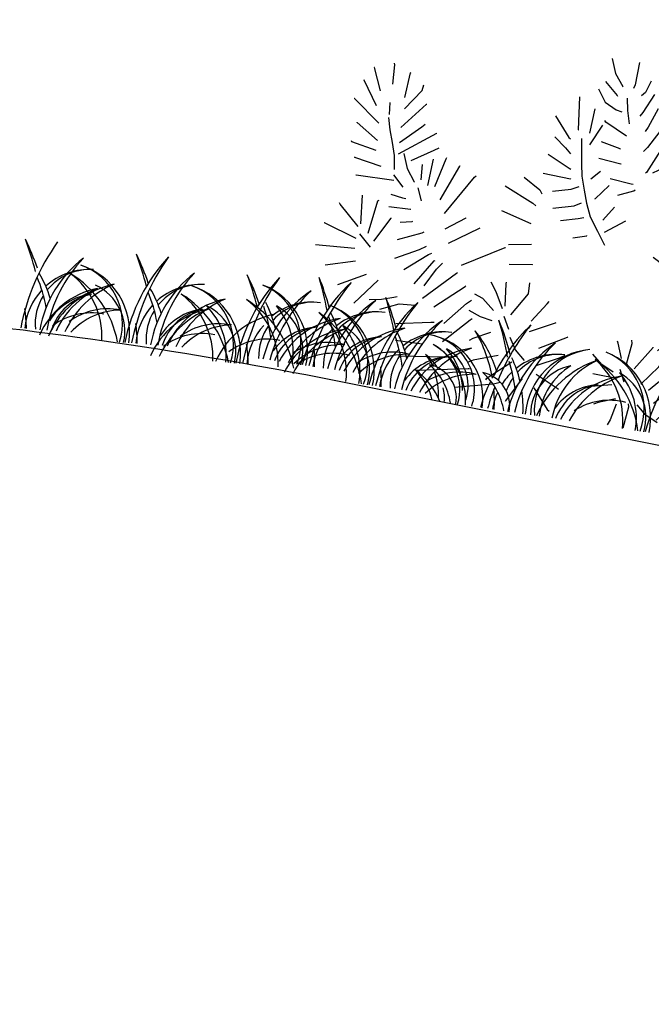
# Model space of a CAD drawing. Header units: centimetres. Extents: x -11246 to 29725, y -11714 to 13666.
# Tile 48 of 79: x 14310 to 14317, y 3608 to 3619. Entities that reach past the tile are written whole.
import ezdxf

# ---------------------------------------------------------------- set-up
doc = ezdxf.new("R2010")
doc.units = ezdxf.units.CM
doc.layers.add('0- Coupes', color=7, linetype='Continuous')

# ---------------------------------------------------------------- blocks, each defined once
blk = doc.blocks.new('A$C543A7BE2')
at = {"color": 0, "linetype": 'ByBlock', "lineweight": -2}
for p, q in [((-77.53, 253.43), (-73.75, 243.76)), ((-58.77, 253.43), (-59.62, 238.03)), ((-73.75, 243.76), (-67.72, 235.66)), ((-49.27, 242.03), (-51.92, 233.91)), ((107, 237.32), (106.73, 242.03)), ((-79.64, 237.34), (-70.58, 229.12)), ((-67.72, 235.66), (-67.98, 235.4)), ((-59.62, 238.03), (-60.4, 235.41)), ((-51.92, 233.91), (-54.3, 231.43)), ((-45.67, 233.64), (-51.72, 220.51)), ((95.24, 233.64), (93.93, 234.68)), ((97.56, 223.75), (95.24, 233.64)), ((102.42, 228.35), (107, 237.32)), ((112.12, 225.55), (117.47, 234.99)), ((117.47, 234.99), (117.99, 237.34)), ((-221.6, 227.97), (-221.86, 229.01)), ((-220.9, 214.94), (-221.6, 227.97)), ((-83.52, 231.76), (-77.9, 223.61)), ((-70.58, 229.12), (-70.32, 228.86)), ((-63.52, 228.35), (-62.2, 220.24)), ((69.39, 217.43), (72.23, 231.76)), ((76.13, 220.24), (83.22, 230.21)), ((83.22, 230.21), (83.48, 230.47)), ((87.93, 226.3), (87.67, 229.17)), ((88.82, 215.64), (87.93, 226.3)), ((104.67, 225.55), (101.81, 217.43)), ((-234.84, 224.08), (-235.1, 224.08)), ((-228.6, 209.25), (-234.84, 224.08)), ((-211.64, 207.12), (-210.25, 224.13)), ((-210.25, 224.13), (-209.99, 224.39)), ((-95.57, 224.76), (-93.04, 202.51)), ((-77.9, 223.61), (-69.78, 219.7)), ((-69.78, 219.7), (-65.86, 218.92)), ((-62.2, 220.24), (-59.82, 211.61)), ((-51.72, 220.51), (-53.44, 217.69)), ((-41.97, 224.39), (-46.75, 211.12)), ((56.82, 219.17), (56.55, 224.93)), ((59.85, 210.83), (56.82, 219.17)), ((113.02, 217.43), (122.99, 223.75)), ((122.99, 223.75), (124.82, 224.8)), ((-240.54, 214.74), (-240.8, 214.74)), ((-229.83, 198.85), (-240.54, 214.74)), ((-210.85, 199.52), (-200.81, 213.42)), ((-200.81, 213.42), (-200.3, 217.35)), ((-84.18, 218.14), (-85.22, 201.36)), ((-36.78, 212.62), (-45.15, 197.52)), ((51.34, 212.62), (50.29, 214.45)), ((56.82, 203.6), (51.34, 212.62)), ((82.47, 211.64), (84.56, 214.52)), ((101.81, 217.43), (99.22, 208.79)), ((108.9, 210.83), (117.25, 213.8)), ((117.25, 213.8), (120.65, 215.64)), ((-109.7, 209.72), (-98.58, 196.55)), ((-77.31, 208.01), (-84.07, 193.75)), ((-75.4, 210.35), (-76.37, 211.37)), ((-60.36, 203.11), (-75.4, 210.35)), ((-46.75, 211.12), (-48.31, 207.97)), ((-19.34, 207.12), (-14.01, 191.04)), ((0.72, 207.12), (-2.76, 192.37)), ((50.05, 202.68), (46.9, 207.12)), ((69.39, 210.83), (66.79, 202.45)), ((76.13, 203.6), (82.47, 211.64)), ((79.87, 201.95), (87.18, 208.77)), ((99.22, 208.79), (95.57, 200.68)), ((-245, 201.56), (-245.26, 201.56)), ((-226.41, 187.63), (-245, 201.56)), ((-221.19, 202.39), (-220.39, 194.29)), ((-211.33, 186.81), (-196.62, 204.78)), ((-196.62, 204.78), (-196.37, 204.85)), ((-93.04, 202.51), (-92.78, 202.51)), ((10.71, 203.6), (7.71, 186.12)), ((41.17, 199.52), (41.16, 199.78)), ((45.89, 191.42), (41.17, 199.52)), ((53.78, 193.66), (50.05, 202.68)), ((71.39, 197.17), (79.87, 201.95)), ((95.57, 200.68), (91.92, 192.56)), ((106.14, 197.36), (114.66, 202.55)), ((114.66, 202.55), (117.01, 203.6)), ((129.1, 191.2), (131.17, 198.79)), ((-218.28, 184.09), (-220.39, 192.2)), ((-108.03, 195.59), (-99.77, 189.27)), ((-98.58, 196.55), (-97.27, 195.77)), ((-90.14, 197.17), (-88.81, 188.27)), ((-76.6, 197.09), (-63.55, 194.13)), ((-63.55, 194.13), (-63.28, 193.88)), ((-45.15, 197.52), (-47.5, 194.64)), ((-36.25, 196.88), (-43.55, 180.78)), ((-2.76, 192.37), (-5.37, 186.35)), ((64.05, 197.17), (61.85, 188.84)), ((81.76, 186.1), (79.92, 192.64)), ((118.88, 187.12), (117.82, 193.66)), ((188.87, 197.17), (185.95, 188.96)), ((201.49, 198.13), (195.34, 187.94)), ((-241.04, 185.88), (-241.04, 186.14)), ((-225.63, 175.97), (-241.04, 185.88)), ((-210.85, 176.62), (-197.61, 189.36)), ((-210.37, 169.05), (-186.96, 186.52)), ((-197.61, 189.36), (-195.52, 191.46)), ((-186.96, 186.52), (-186.96, 186.52)), ((-99.77, 189.27), (-95.83, 185.88)), ((-88.81, 188.27), (-87.49, 180.17)), ((-76.68, 185.65), (-61.34, 184.15)), ((-32.37, 185.65), (-39.36, 181.05)), ((-26.75, 189.77), (-24.71, 181.6)), ((-14.01, 191.04), (-13.74, 185.81)), ((7.71, 186.12), (2.76, 178)), ((17.47, 189.77), (13.75, 174.88)), ((37.01, 185.65), (36.48, 186.96)), ((48.34, 173.4), (37.01, 185.65)), ((51.34, 182.82), (45.89, 191.42)), ((61.85, 188.84), (59.77, 180.73)), ((82.3, 178), (81.76, 186.1)), ((111.04, 179.52), (108.94, 187.63)), ((108.94, 187.63), (108.94, 187.63)), ((118.27, 178.28), (118.88, 187.12)), ((121.7, 177.74), (129.1, 191.2)), ((138.76, 184.02), (140.33, 186.9)), ((173.43, 188.27), (175.91, 180.18)), ((185.95, 188.96), (185.18, 180.85)), ((195.34, 187.94), (190.97, 178.73)), ((207.98, 187.44), (201.86, 179.4)), ((-215.39, 175.99), (-218.28, 184.09)), ((-110.76, 183.54), (-95.3, 176.29)), ((-87.49, 180.17), (-86.16, 172.06)), ((-61.34, 184.15), (-61.08, 184.15)), ((-43.55, 180.78), (-44.07, 180.26)), ((-24.71, 181.6), (-16.33, 173.51)), ((59.77, 180.73), (56.65, 171.83)), ((70.85, 176.93), (68.66, 182.84)), ((85.81, 171.83), (91.77, 180.17)), ((91.77, 180.17), (92.55, 184.36)), ((112.12, 171.33), (111.04, 179.52)), ((127.62, 176.3), (138.76, 184.02)), ((142.7, 178.28), (144.52, 180.64)), ((175.91, 180.18), (178.55, 171.29)), ((185.18, 180.85), (185.71, 177.45)), ((201.86, 179.4), (196.37, 175.46)), ((218.5, 182.82), (209.93, 175.01)), ((-242.58, 172.53), (-242.85, 173.06)), ((-225.63, 168.96), (-242.58, 172.53)), ((-213.02, 167.62), (-215.39, 175.99)), ((-201.25, 165.83), (-186.98, 174.85)), ((-186.98, 174.85), (-183.87, 176.99)), ((-95.3, 176.29), (-94.26, 175.77)), ((-74.24, 177.1), (-79.85, 171.06)), ((-67.08, 173.4), (-52.68, 171.87)), ((-30.62, 175.01), (-17.36, 166.45)), ((-16.33, 173.51), (-16.07, 173.25)), ((-6.71, 177.34), (-4.6, 168.97)), ((2.76, 178), (2.24, 177.47)), ((13.75, 174.88), (10.36, 170.43)), ((18.43, 173.06), (11.16, 162.84)), ((34.16, 172.83), (34.15, 175.97)), ((47.74, 162.33), (34.16, 172.83)), ((70.87, 167.78), (70.85, 176.93)), ((77.45, 169.6), (82.3, 178)), ((94.74, 171.45), (97.35, 174.86)), ((102.95, 172.18), (100.33, 176.62)), ((119.43, 172.74), (115.78, 164.62)), ((127.62, 171.33), (142.7, 178.28)), ((138.8, 166.24), (146.63, 172.79)), ((162.13, 173.4), (158.16, 164.97)), ((170.22, 176.3), (174.89, 167.36)), ((189, 173.4), (185.36, 165.29)), ((209.93, 175.01), (201.3, 171.33)), ((-211.64, 158.24), (-213.02, 167.62)), ((-206.97, 169.71), (-203.2, 160.04)), ((-187.78, 150.81), (-186.6, 168.98)), ((-183.07, 150.81), (-178.23, 170.31)), ((-178.23, 170.31), (-177.97, 171.36)), ((-178.23, 142.42), (-168.29, 166.93)), ((-168.29, 166.93), (-168.29, 167.19)), ((-124.41, 165.8), (-112.82, 158.93)), ((-112.11, 170.4), (-93.53, 169.14)), ((-93.53, 169.14), (-93.21, 168.96)), ((-86.16, 172.06), (-83.27, 162.91)), ((-67.08, 168.45), (-75.15, 158.22)), ((-60.25, 162.91), (-50.06, 167.43)), ((-52.68, 171.87), (-51.11, 171.87)), ((-50.06, 167.43), (-49.27, 168.21)), ((-17.36, 166.45), (-14.74, 164.36)), ((56.65, 171.83), (53.27, 163.19)), ((61.69, 168.81), (61.69, 170.12)), ((64.44, 160.25), (61.69, 168.81)), ((82.76, 161.28), (94.74, 171.45)), ((102.71, 164.07), (100.61, 167.73)), ((109.48, 163.48), (102.95, 172.18)), ((127.62, 157.13), (138.8, 166.24)), ((145.46, 170.65), (146.39, 162.33)), ((174.89, 167.36), (176.22, 158.99)), ((178.55, 171.29), (179.86, 165.8)), ((201.3, 171.33), (193.98, 168.96)), ((209, 168.96), (200.27, 163.48)), ((-239.16, 162.34), (-239.16, 162.86)), ((-220.71, 158.99), (-239.16, 162.34)), ((-203.2, 160.04), (-197.16, 151.94)), ((-193.71, 164.28), (-193.05, 153.97)), ((-173.9, 133.85), (-157.55, 160.93)), ((-157.55, 160.93), (-156.51, 161.98)), ((-104.13, 159.28), (-91.98, 162.39)), ((-91.98, 162.39), (-87.02, 165.01)), ((-83.27, 162.91), (-80.37, 154.55)), ((11.16, 162.84), (6.46, 158.91)), ((26.54, 163.19), (18.76, 154.49)), ((35.06, 164.33), (25.83, 150.32)), ((53.27, 163.19), (51.46, 154.55)), ((76.13, 163.48), (69.24, 155.37)), ((82.01, 153.59), (93.68, 162.22)), ((93.68, 162.22), (95.77, 164.06)), ((109.48, 155.53), (102.71, 164.07)), ((115.78, 164.62), (115.8, 155.73)), ((146.39, 162.33), (148.5, 155.53)), ((158.16, 164.97), (156.34, 156.33)), ((168.02, 165.29), (163.93, 157.13)), ((200.27, 163.48), (191.65, 158.24)), ((248.26, 164.62), (246.06, 155.99)), ((260.24, 162.25), (255.69, 154.44)), ((-211.64, 154.55), (-204.34, 147.24)), ((-136.23, 158.24), (-116.2, 149.25)), ((-112.82, 158.93), (-110.98, 156.32)), ((-88.35, 151.61), (-83.86, 154.35)), ((-80.37, 154.55), (-76.69, 145.93)), ((-75.15, 158.22), (-75.41, 157.96)), ((-61.34, 154.55), (-67.8, 144.9)), ((18.76, 154.49), (17.98, 153.7)), ((43.79, 154.49), (31.08, 141.7)), ((51.46, 154.55), (49.38, 146.44)), ((69.24, 155.37), (65.85, 151.7)), ((91.75, 149.4), (100.37, 155.7)), ((100.37, 155.7), (101.93, 157.53)), ((115.8, 155.73), (113.73, 147.35)), ((137.54, 158.99), (140.92, 150.81)), ((153.47, 154.76), (149.82, 147.43)), ((156.34, 156.33), (156.34, 155.81)), ((163.93, 157.13), (162.62, 155.82)), ((174.89, 154.76), (166.56, 149.29)), ((176.22, 158.99), (176.48, 157.68)), ((191.65, 158.24), (188.26, 155.61)), ((206.38, 156), (198.21, 150.66)), ((235.66, 154.76), (232.74, 146.55)), ((246.06, 155.99), (243.99, 147.62)), ((255.69, 154.44), (250.8, 146.96)), ((-236.52, 150.57), (-236.78, 150.57)), ((-210.85, 150.81), (-236.52, 150.57)), ((-197.16, 151.94), (-197.42, 151.68)), ((-194.14, 148.3), (-190.73, 139.94)), ((-116.2, 149.25), (-113.84, 147.94)), ((-102.29, 147.88), (-88.35, 151.61)), ((-76.69, 145.93), (-70.4, 137.04)), ((-52.68, 146.45), (-65.69, 136.79)), ((25.83, 150.32), (24.79, 149.53)), ((49.38, 146.44), (44.69, 138.32)), ((76.13, 142.42), (91.75, 149.4)), ((113.73, 147.35), (110.86, 138.98)), ((128.95, 150.81), (133.35, 142.42)), ((140.92, 150.81), (143.29, 145.06)), ((166.56, 149.29), (164.21, 146.67)), ((180.6, 148.3), (172.06, 143.81)), ((198.21, 150.66), (190.11, 145.42)), ((232.74, 146.55), (231.97, 138.44)), ((243.99, 147.62), (242.69, 141.6)), ((250.8, 146.96), (247.14, 141.35)), ((267.92, 149.41), (259.94, 143.33)), ((-211.64, 141.35), (-203.54, 140.18)), ((-203.54, 140.18), (-201.19, 139.92)), ((-136.23, 141.35), (-115.39, 135.65)), ((-95.91, 140.42), (-84.51, 143.6)), ((-84.51, 143.6), (-80.8, 144.75)), ((-6.06, 142.14), (-6.06, 142.67)), ((3.39, 127.62), (-6.06, 142.14)), ((10.71, 127.62), (10.94, 140.09)), ((10.94, 140.09), (10.94, 141.39)), ((31.08, 141.7), (30.56, 140.91)), ((52.02, 133.11), (57.5, 141.49)), ((57.5, 141.49), (59.59, 144.11)), ((121.47, 139.52), (129.7, 138.23)), ((133.35, 142.42), (135.19, 139.55)), ((172.06, 143.81), (164.75, 140.39)), ((172.85, 139.52), (164.76, 135.42)), ((190.11, 145.42), (185.14, 143.05)), ((198.21, 139.52), (190.12, 137.05)), ((223.09, 139.94), (223.09, 131.62)), ((259.94, 143.33), (251.12, 138.65)), ((-228.6, 118.76), (-230.22, 138.03)), ((-230.22, 138.03), (-230.22, 138.03)), ((-222.73, 113.18), (-219.46, 135.72)), ((-219.46, 135.72), (-218.8, 136.39)), ((-211.64, 133.11), (-196.99, 133.39)), ((-196.99, 133.39), (-196.73, 133.39)), ((-172.02, 123.75), (-159.06, 132.94)), ((-159.06, 132.94), (-159.06, 132.94)), ((-115.39, 135.65), (-115.39, 135.65)), ((-86.16, 130.22), (-76.93, 132.85)), ((-76.93, 132.85), (-76.93, 133.11)), ((-70.4, 137.04), (-64.37, 128.42)), ((-13.62, 129.31), (-17.03, 134.01)), ((17.71, 123.75), (23.24, 135.92)), ((23.24, 135.92), (24.03, 137.5)), ((44.69, 138.32), (39.21, 130.2)), ((46.29, 124.99), (52.02, 133.11)), ((54.39, 127.62), (62.74, 135.22)), ((62.74, 135.22), (65.36, 136.53)), ((64.58, 131.82), (72.16, 137.07)), ((80.82, 133.25), (90.21, 135.27)), ((90.21, 135.27), (98.05, 135.81)), ((129.7, 138.23), (134.93, 137.2)), ((149.82, 133.25), (149.87, 124.93)), ((164.76, 135.42), (160.83, 133.85)), ((176.22, 133.85), (167.64, 129.68)), ((182.02, 133.37), (173.14, 128.64)), ((190.12, 137.05), (182.02, 133.37)), ((231.97, 138.44), (232.5, 135.04)), ((242.96, 136.37), (235.66, 127.98)), ((254.74, 133.25), (249.51, 132.46)), ((263.11, 134.58), (254.74, 133.25)), ((271.51, 136.37), (263.11, 134.58)), ((-244.33, 129.89), (-244.85, 130.68)), ((-230.22, 116.65), (-244.33, 129.89)), ((-168.29, 114.41), (-149.11, 127.47)), ((-149.11, 127.47), (-148.85, 127.73)), ((-5.59, 121.01), (-13.62, 129.31)), ((26.93, 124.95), (29.8, 129.66)), ((39.21, 130.2), (38.69, 129.16)), ((48.91, 119.24), (54.39, 127.62)), ((58.58, 123.44), (64.58, 131.82)), ((72.97, 123.21), (77.41, 127.14)), ((120.33, 129.68), (128.93, 132.21)), ((128.93, 132.21), (133.9, 132.22)), ((141.22, 127.98), (142.55, 119.42)), ((165.06, 126.33), (158.94, 118.3)), ((167.64, 129.68), (160.07, 125.48)), ((173.14, 128.64), (166.08, 125.49)), ((189.88, 126.84), (181.53, 120.55)), ((198.21, 131.62), (189.88, 126.84)), ((208.17, 127.98), (206.38, 119.81)), ((223.09, 131.62), (224.68, 125.08)), ((234.87, 126.41), (230.44, 118.03)), ((235.66, 127.98), (234.87, 126.41)), ((265.25, 127.98), (256.85, 124.36)), ((-218.36, 108.52), (-208.99, 125.52)), ((-208.99, 125.52), (-208.99, 125.78)), ((-202.66, 123.75), (-194.62, 125.29)), ((-194.62, 125.29), (-194.36, 125.55)), ((-187.02, 118.76), (-185.72, 119.55)), ((-128.22, 119.42), (-113, 121.79)), ((-113, 121.79), (-113, 121.79)), ((-6.99, 111.93), (-30.62, 124.83)), ((3.39, 121.76), (6.6, 114.27)), ((23.17, 115.46), (26.93, 124.95)), ((28.91, 111.93), (46.29, 124.99)), ((46.33, 106.38), (58.58, 123.44)), ((64.61, 116.65), (72.97, 123.21)), ((80.04, 117.47), (84.22, 123.75)), ((130.26, 120.93), (121.67, 116.21)), ((135.45, 124.36), (138.9, 115.49)), ((142.55, 119.42), (143.09, 114.46)), ((149.87, 124.93), (148.83, 121.01)), ((181.53, 120.55), (173.43, 115.82)), ((195.47, 124.36), (187.02, 118.99)), ((206.38, 119.81), (210.57, 113.28)), ((248.75, 122.25), (246.91, 121.99)), ((256.85, 124.36), (248.75, 122.25)), ((-252.93, 115.75), (-253.19, 115.75)), ((-230.22, 108.49), (-252.93, 115.75)), ((-202.66, 111.93), (-187.02, 118.76)), ((-157.55, 101.06), (-130.26, 117.04)), ((-130.26, 117.04), (-130, 117.05)), ((29.86, 102.6), (48.91, 119.24)), ((50.05, 104.58), (64.61, 116.65)), ((64.91, 107.47), (80.04, 117.47)), ((121.67, 116.21), (116.96, 114.63)), ((138.9, 115.49), (140.22, 107.65)), ((158.94, 118.3), (153.45, 114.36)), ((167.64, 113.65), (159.58, 106.38)), ((178.92, 112.96), (170.56, 109.54)), ((173.43, 115.82), (171.86, 115.04)), ((187.02, 118.99), (178.92, 112.96)), ((199.72, 115.04), (189.65, 111.93)), ((230.44, 118.03), (222.35, 110.95)), ((251.12, 114.41), (243.01, 111.26)), ((259.42, 118.03), (251.12, 114.41)), ((-228.6, 111.88), (-220.21, 104.05)), ((-202.66, 99.23), (-187, 107.51)), ((-187, 107.51), (-182.82, 110.4)), ((-180.66, 104.84), (-178.57, 106.15)), ((-126.03, 106.38), (-110.36, 108.45)), ((-110.36, 108.45), (-110.36, 108.71)), ((-17.77, 109.69), (-19.34, 110.73)), ((-2.18, 101.68), (-17.77, 109.69)), ((125.86, 108.49), (117.21, 104.99)), ((131.16, 110.72), (139.71, 102.16)), ((150.94, 111.86), (145.46, 103.74)), ((159.58, 106.38), (156.19, 104.02)), ((170.56, 109.54), (167.69, 108.49)), ((181.03, 107.47), (172.93, 104.58)), ((189.65, 111.93), (181.03, 107.47)), ((199.22, 106.98), (196.31, 98.77)), ((222.35, 110.95), (216.08, 105.71)), ((243.01, 111.26), (238.83, 110.72)), ((-230.22, 101.68), (-256.82, 100.31)), ((-256.82, 100.31), (-256.82, 100.31)), ((-195.54, 92.59), (-180.66, 104.84)), ((-187.21, 83.93), (-176.13, 101.28)), ((-176.13, 101.28), (-175.61, 101.54)), ((-173.9, 96.03), (-170.51, 100.48)), ((-12.26, 101.06), (-12.52, 101.06)), ((-1.65, 100.13), (-12.26, 101.06)), ((99.69, 104.69), (94.47, 96.57)), ((117.21, 104.99), (113.55, 103.41)), ((126.86, 100.13), (118.27, 99.23)), ((139.71, 102.16), (140.51, 96.4)), ((145.46, 103.74), (145.46, 103.74)), ((164.3, 101.68), (158.55, 99.32)), ((172.93, 104.58), (164.3, 101.68)), ((173.72, 100.13), (165.35, 97.5)), ((182.12, 101.68), (173.72, 100.13)), ((188.45, 100.24), (188.62, 91.64)), ((231.26, 102.86), (230.21, 102.6)), ((239.89, 103.66), (231.26, 102.86)), ((248.26, 105.71), (239.89, 103.66)), ((-228.6, 93.46), (-248.43, 87.77)), ((-180.4, 83.63), (-173.9, 96.03)), ((-180.4, 75.23), (-160.03, 95.27)), ((-160.03, 95.27), (-159.51, 95.8)), ((-126.02, 92.99), (-126.03, 94.04)), ((-124.41, 78.02), (-126.02, 92.99)), ((-110.06, 88.57), (-110.34, 95.9)), ((94.47, 96.57), (92.39, 91.34)), ((110.17, 93.46), (104.68, 91.62)), ((118.27, 99.23), (110.17, 93.46)), ((165.35, 97.5), (157, 91.99)), ((179.79, 95.47), (181.18, 87.01)), ((196.31, 98.77), (195.54, 90.66)), ((211.68, 99.11), (205.56, 91.08)), ((234.16, 93.19), (225.79, 90.03)), ((242.69, 96.57), (234.16, 93.19)), ((-172.02, 70.6), (-152.95, 87.18)), ((-152.95, 87.18), (-152.69, 87.7)), ((-131.77, 86.7), (-136.23, 92.71)), ((-126.03, 75.96), (-131.77, 86.7)), ((-119.95, 72.75), (-110.06, 88.57)), ((-8.83, 89.04), (-12.75, 86.42)), ((1.34, 90.03), (-8.83, 89.04)), ((92.39, 91.34), (92.39, 91.34)), ((111.23, 87.97), (109.66, 86.92)), ((119.43, 87.67), (111.23, 87.97)), ((125.63, 84.32), (124.39, 90.5)), ((148.64, 86.22), (143.93, 83.33)), ((157, 91.99), (148.64, 86.22)), ((171.86, 86.22), (163.29, 82.59)), ((181.18, 87.01), (180.41, 78.63)), ((188.62, 91.64), (190.46, 85.11)), ((195.54, 90.66), (196.07, 87.26)), ((205.56, 91.08), (200.07, 87.14)), ((225.79, 90.03), (219.78, 87.67)), ((-220.02, 85.46), (-238.2, 75.76)), ((-211.64, 83.01), (-225.63, 65.32)), ((-140.13, 80.93), (-145.88, 83.01)), ((-131.77, 74.13), (-140.13, 80.93)), ((-105.82, 70.6), (-96.71, 83.63)), ((-96.71, 83.63), (-95.67, 85.46)), ((72.28, 75.86), (78.55, 81.63)), ((117.84, 84.84), (119.17, 76.28)), ((124.22, 75.28), (125.63, 84.32)), ((138.92, 80.09), (130.86, 72.81)), ((163.29, 82.59), (154.93, 79.43)), ((170.22, 80.03), (170.64, 71.88)), ((195.47, 80.03), (189.47, 71.91)), ((209, 80.03), (217.18, 82.69)), ((217.18, 82.69), (226.06, 85.85)), ((226.06, 85.85), (217.97, 77.73)), ((-207.59, 70.59), (-199.49, 73.22)), ((-199.49, 73.22), (-197.4, 74.01)), ((-163.62, 60.41), (-150.58, 75.94)), ((-150.58, 75.94), (-147.44, 78.82)), ((-18.64, 63.18), (-9.59, 74.13)), ((-9.59, 74.13), (-8.02, 75.96)), ((1.14, 71.27), (7.94, 74.69)), ((57.5, 70.6), (72.28, 75.86)), ((85.89, 72.75), (85.62, 73.27)), ((90.33, 72.76), (90.33, 73.28)), ((103.68, 68.34), (100.27, 73.83)), ((104.71, 78.02), (103.4, 78.8)), ((113.02, 71.91), (104.71, 78.02)), ((119.17, 76.28), (119.71, 71.31)), ((146.57, 75.23), (138.47, 68.67)), ((154.93, 79.43), (146.57, 75.23)), ((162.13, 73.54), (165.16, 64.8)), ((180.41, 78.63), (182.52, 72.36)), ((217.97, 77.73), (209.35, 73.78)), ((209.35, 73.78), (218.5, 73.54)), ((218.5, 73.54), (210.14, 66.99)), ((-215.7, 69.27), (-207.59, 70.59)), ((-207.59, 63.79), (-195.29, 69.31)), ((-195.29, 69.31), (-187.19, 69.85)), ((-187.19, 69.85), (-185.09, 69.85)), ((-139.84, 68.64), (-147.95, 71.76)), ((-147.95, 71.76), (-147.95, 71.76)), ((-146.5, 65.45), (-145.33, 66.53)), ((-131.77, 66.99), (-139.84, 68.64)), ((-124.41, 71.28), (-119.95, 63.18)), ((-105.82, 63.52), (-89.36, 71.88)), ((-89.36, 71.88), (-88.84, 72.14)), ((-36.25, 65.7), (-36.78, 67.8)), ((-11.63, 55.87), (1.14, 71.27)), ((9.01, 63.18), (15.79, 68.95)), ((21.04, 63.99), (23.12, 68.44)), ((86.69, 64.64), (85.89, 72.75)), ((94.89, 54.63), (90.33, 72.76)), ((104.71, 59.21), (103.68, 68.34)), ((121.47, 67.59), (117.3, 59.21)), ((130.86, 72.81), (127.46, 70.45)), ((138.47, 68.67), (131.16, 61.86)), ((170.64, 71.88), (174.32, 63.25)), ((189.47, 71.91), (187.9, 70.6)), ((210.14, 66.99), (201.78, 63.31)), ((-195.52, 55.87), (-172.52, 60.2)), ((-172.52, 60.2), (-170.16, 60.47)), ((-162.72, 48.47), (-146.5, 65.45)), ((-97.94, 53.34), (-79.93, 63.52)), ((-79.93, 63.52), (-79.67, 63.79)), ((-45.67, 64.38), (-46.19, 65.68)), ((-41.97, 54.63), (-45.67, 64.38)), ((-38.03, 51.26), (-36.25, 65.7)), ((-32.37, 48.93), (-21.86, 64.95)), ((-21.86, 64.95), (-21.86, 65.21)), ((-6.54, 48.3), (9.01, 63.18)), ((14.51, 55.87), (21.04, 63.99)), ((39.91, 45.99), (43.8, 60.63)), ((43.8, 60.63), (43.79, 65.6)), ((55.32, 53.07), (55.83, 61.18)), ((55.83, 61.18), (56.08, 64.58)), ((82.85, 53.05), (86.69, 64.64)), ((148.17, 59.01), (148.95, 60.06)), ((156.15, 64.8), (154.19, 56.41)), ((165.16, 64.8), (168.84, 56.44)), ((174.32, 63.25), (178.77, 59.34)), ((182.12, 63.18), (180.09, 54.63)), ((201.78, 63.31), (193.68, 60.41)), ((199.18, 56.5), (203.1, 59.65)), ((-142.95, 53.46), (-145.04, 51.62)), ((-131.77, 59.04), (-142.95, 53.46)), ((-113.23, 49.99), (-118.08, 57.66)), ((-54.53, 48.67), (-61.34, 54.67)), ((-16.35, 52.67), (-14, 56.86)), ((0.46, 44.62), (14.51, 55.87)), ((22.37, 52.74), (26.54, 57.2)), ((33.6, 45.99), (33.86, 59.04)), ((33.86, 59.04), (33.86, 59.04)), ((50.16, 39.49), (55.32, 53.07)), ((117.3, 59.21), (116.52, 58.16)), ((126.86, 53.34), (148.17, 59.01)), ((154.19, 56.41), (154.47, 48.3)), ((168.84, 56.44), (173.29, 53.05)), ((180.09, 54.63), (175.66, 45.99)), ((182.54, 58.16), (190.82, 53.34)), ((190.82, 53.34), (199.18, 56.5)), ((-106.36, 43.77), (-113.23, 49.99)), ((-97.94, 41.59), (-83.3, 48.87)), ((-83.3, 48.87), (-79.64, 51.23)), ((-46.19, 44.62), (-54.53, 48.67)), ((-41.97, 47.38), (-38.03, 39.28)), ((-26.52, 39.49), (-16.35, 52.67)), ((15.58, 44.62), (22.37, 52.74)), ((20.81, 45.42), (18.72, 46.98)), ((53.27, 39.28), (60.57, 47.33)), ((60.57, 47.33), (65.53, 51.26)), ((96.22, 45.4), (102.26, 52.57)), ((102.26, 52.57), (102.17, 52.82)), ((107.46, 47.62), (104.11, 38.55)), ((119.81, 49.06), (147.91, 46.36)), ((147.91, 46.36), (148, 46.61)), ((154.47, 48.3), (155.26, 45.43)), ((182.12, 47.38), (190.83, 46.54)), ((190.83, 46.54), (199.72, 47.08)), ((199.72, 47.08), (208.35, 48.93)), ((208.35, 48.93), (211.48, 50.77)), ((-194.14, 44.62), (-176.15, 44.76)), ((-176.15, 44.76), (-176.15, 44.76)), ((-159.66, 38.51), (-151.55, 40.1)), ((-151.55, 40.1), (-151.29, 40.36)), ((-124.41, 44.62), (-140.56, 39.08)), ((-114.62, 41.34), (-130.09, 27.71)), ((-53.73, 41.34), (-59.48, 41.59)), ((-45.67, 40.92), (-53.73, 41.34)), ((-20.78, 36.06), (-12.15, 45.61)), ((-16.35, 27.99), (-4.29, 40.14)), ((-12.15, 45.61), (-12.15, 45.87)), ((-4.29, 40.14), (-3.51, 40.92)), ((4.2, 36.06), (15.58, 44.62)), ((28.91, 36.62), (20.81, 45.42)), ((89.67, 38.88), (96.22, 45.4)), ((109.99, 43.9), (113.01, 34.72)), ((115.45, 45.36), (132.25, 32.34)), ((175.66, 45.99), (167.83, 37.6)), ((-190.73, 34.48), (-159.66, 38.51)), ((-140.56, 39.08), (-143.7, 37.24)), ((-97.26, 35.75), (-81.8, 28.5)), ((-45.67, 36.06), (-59.47, 32.96)), ((15.59, 38.87), (15.33, 39.13)), ((23.71, 36.53), (15.59, 38.87)), ((27.18, 27.99), (23.71, 36.53)), ((39.79, 36.15), (38.19, 27.96)), ((52.62, 31.63), (69.48, 36.62)), ((69.48, 36.62), (70.79, 37.15)), ((74.68, 28.63), (82.92, 33.67)), ((82.92, 33.67), (89.67, 38.88)), ((104.11, 38.55), (102.04, 30.29)), ((113.01, 34.72), (116.53, 26.96)), ((156.15, 39.28), (164.44, 33.67)), ((167.83, 37.6), (159.74, 29.74)), ((164.44, 33.67), (173.33, 34.48)), ((173.33, 34.48), (181.43, 36.06)), ((181.43, 36.06), (189.8, 37.91)), ((189.8, 37.91), (196.6, 39.49)), ((-177.38, 26.78), (-143.11, 32.89)), ((-143.11, 32.89), (-142.19, 33.1)), ((-130.09, 27.71), (-130.3, 27.01)), ((-124.58, 25.25), (-120.4, 27.08)), ((-106.17, 31.51), (-114.9, 15.07)), ((-81.8, 28.5), (-80.75, 27.98)), ((-59.47, 32.96), (-60.25, 32.7)), ((-41.97, 27.1), (-53.17, 23.03)), ((-12.73, 17.01), (-2.18, 30.46)), ((-2.18, 30.46), (0.17, 32.82)), ((38.19, 27.96), (38.39, 23.36)), ((63.75, 26.15), (69.76, 27.99)), ((102.04, 30.29), (100.95, 21.11)), ((116.53, 26.96), (121.38, 19.09)), ((132.25, 32.34), (139.62, 26.86)), ((139.62, 26.86), (141.5, 25.9)), ((159.74, 29.74), (152.17, 21.62)), ((175.44, 26.37), (183.8, 29.53)), ((183.8, 29.53), (189.29, 31.63)), ((-150.58, 19.22), (-124.58, 25.25)), ((-97.46, 26.46), (-86.34, 13.29)), ((-53.17, 23.03), (-56.04, 21.46)), ((-40.97, 23.74), (-43.47, 12.59)), ((-34.08, 8.63), (-32.3, 23.07)), ((-32.3, 23.07), (-32.83, 25.16)), ((-20.12, 19.26), (-26.94, 25.26)), ((16.6, 25.28), (11.6, 25.84)), ((27.34, 25.56), (16.6, 25.28)), ((53.27, 22.67), (63.75, 26.15)), ((100.95, 21.11), (100.66, 11.73)), ((152.17, 21.62), (143.55, 13.75)), ((156.15, 22.67), (166.29, 23.74)), ((166.29, 23.74), (175.44, 26.37)), ((172.32, 17.47), (180.42, 22.2)), ((180.42, 22.2), (180.41, 22.46)), ((-114.9, 15.07), (-115.07, 14.51)), ((-86.34, 13.29), (-85.03, 12.51)), ((-11.79, 15.22), (-20.12, 19.26)), ((15.28, 16.68), (10.23, 15.52)), ((27.2, 18.47), (15.28, 16.68)), ((33.3, 15), (25.27, 9.63)), ((40.36, 15.7), (47.31, 9.61)), ((50.53, 18.21), (64.6, 13.86)), ((64.6, 13.86), (71.03, 11.51)), ((121.38, 19.09), (126.98, 11.57)), ((143.55, 13.75), (135.45, 10.07)), ((155.85, 10.9), (163.95, 13.53)), ((163.95, 13.53), (172.32, 17.47)), ((-43.47, 12.59), (-45.03, 8.93)), ((25.27, 9.63), (17.71, 5.68)), ((47.31, 9.61), (53.9, 6.61)), ((100.66, 11.73), (100.88, 11.6)), ((126.98, 11.57), (127.24, 11.6)), ((146.39, 8.93), (155.85, 10.9)), ((0, 0), (-0.19, 0.18)), ((9.04, 2.47), (0, 0)), ((17.71, 5.68), (9.04, 2.47)), ((130.43, 2.9), (139.65, 2.24)), ((139.65, 2.24), (146.71, 3.82))]:
    blk.add_line(p, q, dxfattribs=at)

msp = doc.modelspace()

# ---------------------------------------------------------------- linework, layer by layer
at = {"layer": '0- Coupes', "color": 97, "true_color": 0x279b30}
for p, q in [((14309.84956, 3616.62494), (14309.84956, 3616.62494)), ((14311.10991, 3616.45462), (14311.10991, 3616.45462)), ((14312.42731, 3616.29204), (14312.42731, 3616.29204)), ((14313.16231, 3616.18226), (14313.16231, 3616.18226)), ((14313.92029, 3615.95486), (14313.92029, 3615.95486)), ((14313.92029, 3615.95486), (14313.92029, 3615.95486)), ((14313.92029, 3615.95486), (14313.92029, 3615.95486))]:
    msp.add_line(p, q, dxfattribs=at)
at = {"layer": '0- Coupes', "flags": 128}
msp.add_lwpolyline([(14102.3117, 3617.26706), (14174.79265, 3616.92235), (14259.74378, 3616.35168), (14303.53576, 3616.35168, -0.04959294), (14313.38146, 3615.37272), (14324.90744, 3613.05777, 0.0722966), (14339.27071, 3612.28331), (14364.22484, 3614.54721), (14372.02918, 3616.36726), (14373.45851, 3616.37726), (14407.12699, 3618.19113), (14407.12699, 3570.02466), (14101.64393, 3570.02466)], format="xyb", dxfattribs=at)
at = {"layer": '0- Coupes', "color": 97, "true_color": 0x25742c}
for centre, radius, start, end in [((14312.11622, 3615.52789), 2.4729, 144.342048, 169.184277), ((14312.83056, 3615.43747), 1.99882, 137.059363, 168.727861), ((14313.37657, 3615.35758), 2.4729, 144.342048, 169.184277), ((14310.1237, 3615.9434), 0.80052, 351.339324, 72.090999), ((14310.14152, 3616.04147), 0.70184, 342.60569, 71.013125), ((14314.09091, 3615.20294), 1.99882, 137.059363, 168.727861), ((14314.63692, 3615.12305), 2.4729, 144.342048, 169.184277), ((14314.81476, 3615.05767), 1.99882, 133.411173, 165.07967), ((14315.35457, 3614.9432), 2.4729, 140.693858, 165.536087), ((14311.38405, 3615.70887), 0.80052, 351.339324, 72.090999), ((14311.40187, 3615.80694), 0.70184, 342.60569, 71.013125), ((14312.14557, 3615.73481), 0.80052, 347.691134, 68.442809), ((14312.1696, 3615.83155), 0.70184, 338.9575, 67.364935), ((14315.57274, 3614.83027), 1.99882, 133.411173, 165.07967), ((14315.57274, 3614.83027), 1.99882, 133.411173, 165.07967), ((14315.57274, 3614.83027), 1.99882, 133.411173, 165.07967), ((14316.11255, 3614.7158), 2.4729, 140.693858, 165.536087), ((14316.11255, 3614.7158), 2.4729, 140.693858, 165.536087), ((14316.11255, 3614.7158), 2.4729, 140.693858, 165.536087), ((14310.48745, 3615.43307), 0.7294, 78.677491, 126.902988), ((14312.90355, 3615.50741), 0.80052, 347.691134, 68.442809), ((14312.92757, 3615.60415), 0.70184, 338.9575, 67.364935), ((14312.90355, 3615.50741), 0.80052, 347.691134, 68.442809), ((14312.92757, 3615.60415), 0.70184, 338.9575, 67.364935), ((14312.90355, 3615.50741), 0.80052, 347.691134, 68.442809), ((14312.92757, 3615.60415), 0.70184, 338.9575, 67.364935), ((14311.7478, 3615.19854), 0.7294, 78.677491, 126.902988), ((14312.48829, 3615.13575), 0.7294, 78.677491, 126.902988), ((14316.49658, 3614.72406), 1.3192, 123.720037, 165.996383), ((14316.8402, 3614.65084), 1.58987, 132.590559, 166.153045), ((14316.0439, 3614.97356), 0.80052, 347.691134, 68.442809), ((14316.06792, 3615.0703), 0.70184, 338.9575, 67.364935), ((14318.71308, 3614.29641), 1.99882, 133.411173, 165.07967), ((14313.23409, 3614.97498), 0.7294, 75.0293, 123.254798), ((14313.23409, 3614.97498), 0.7294, 75.0293, 123.254798), ((14313.23409, 3614.97498), 0.7294, 75.0293, 123.254798), ((14316.28148, 3614.69026), 0.6564, 93.027613, 144.062447), ((14316.32712, 3614.74881), 0.60232, 97.663043, 159.313515), ((14316.37444, 3614.44112), 0.7294, 75.0293, 123.254798)]:
    msp.add_arc(centre, radius, start, end, dxfattribs=at)
at = {"layer": '0- Coupes', "color": 97, "true_color": 0x279b30}
for centre, radius, start, end in [((14306.41087, 3615.76126), 3.55296, 14.220067, 20.413598), ((14307.12375, 3615.73316), 2.90769, 18.782197, 25.840237), ((14307.67122, 3615.59094), 3.55296, 14.220067, 20.413598), ((14308.3841, 3615.56284), 2.90769, 18.782197, 25.840237), ((14308.76136, 3615.94183), 1.3192, 17.051704, 30.719622), ((14310.46236, 3615.92421), 0.73159, 85.931644, 132.128359), ((14310.47443, 3616.0319), 0.62333, 86.336136, 141.078259), ((14308.41012, 3615.94988), 1.58987, 9.976965, 22.976688), ((14308.93157, 3615.35642), 3.55296, 14.220067, 20.413598), ((14309.64445, 3615.32832), 2.90769, 18.782197, 25.840237), ((14309.67564, 3615.53913), 3.55296, 10.571876, 16.765408), ((14310.38528, 3615.46572), 2.90769, 15.134007, 22.192047), ((14310.46236, 3615.92421), 0.73159, 136.947576, 174.997116), ((14309.67047, 3615.77957), 1.58987, 9.976965, 22.976688), ((14310.02171, 3615.77152), 1.3192, 17.051704, 30.719622), ((14311.72271, 3615.75389), 0.73159, 85.931644, 132.128359), ((14311.73478, 3615.86159), 0.62333, 86.336136, 141.078259), ((14310.47443, 3616.0319), 0.62333, 148.027484, 184.975458), ((14310.56787, 3615.72321), 0.6564, 96.675803, 147.710638), ((14310.60971, 3615.78454), 0.60232, 101.311233, 162.961706), ((14311.29785, 3615.67955), 1.3192, 13.403513, 27.071432), ((14312.99428, 3615.55373), 0.73159, 82.283454, 128.480169), ((14313.01318, 3615.66044), 0.62333, 82.687946, 137.430068), ((14310.43362, 3615.31173), 3.55296, 10.571876, 16.765408), ((14311.14326, 3615.23832), 2.90769, 15.134007, 22.192047), ((14310.43362, 3615.31173), 3.55296, 10.571876, 16.765408), ((14311.14326, 3615.23832), 2.90769, 15.134007, 22.192047), ((14310.43362, 3615.31173), 3.55296, 10.571876, 16.765408), ((14311.14326, 3615.23832), 2.90769, 15.134007, 22.192047), ((14308.16194, 3615.97093), 1.58987, 0.505049, 8.740397), ((14310.6765, 3615.48048), 0.7294, 78.677491, 126.902988), ((14310.83503, 3615.40674), 0.7891, 91.112788, 137.264802), ((14311.72271, 3615.75389), 0.73159, 136.947576, 174.997116), ((14311.73478, 3615.86159), 0.62333, 148.027484, 184.975458), ((14311.82822, 3615.55289), 0.6564, 96.675803, 147.710638), ((14311.87005, 3615.61422), 0.60232, 101.311233, 162.961706), ((14310.94784, 3615.70994), 1.58987, 6.328775, 19.328497), ((14312.03285, 3615.56977), 1.3192, 13.403513, 27.071432), ((14313.72928, 3615.44395), 0.73159, 82.283454, 128.480169), ((14313.74818, 3615.55066), 0.62333, 82.687946, 137.430068), ((14311.68284, 3615.60016), 1.58987, 6.328775, 19.328497), ((14311.7182, 3615.05505), 3.55296, 9.807809, 16.765408), ((14312.42784, 3614.98165), 2.90769, 14.110314, 22.192047), ((14309.42229, 3615.80061), 1.58987, 0.505049, 8.740397), ((14311.93685, 3615.31016), 0.7294, 78.677491, 126.902988), ((14312.09538, 3615.23643), 0.7891, 91.112788, 137.264802), ((14312.98306, 3615.51937), 0.73159, 136.947576, 174.997116), ((14313.01318, 3615.66044), 0.62333, 144.379294, 181.327268), ((14313.0868, 3615.34642), 0.6564, 93.027613, 144.062447), ((14313.13244, 3615.40497), 0.60232, 97.663043, 159.313515), ((14313.72928, 3615.44395), 0.73159, 133.299386, 171.348926), ((14312.79083, 3615.34237), 1.3192, 13.403513, 27.071432), ((14312.79083, 3615.34237), 1.3192, 13.403513, 27.071432), ((14312.79083, 3615.34237), 1.3192, 13.403513, 27.071432), ((14314.48726, 3615.21655), 0.73159, 82.283454, 128.480169), ((14314.48726, 3615.21655), 0.73159, 82.283454, 128.480169), ((14314.48726, 3615.21655), 0.73159, 82.283454, 128.480169), ((14314.50616, 3615.32326), 0.62333, 82.687946, 137.430068), ((14314.50616, 3615.32326), 0.62333, 82.687946, 137.430068), ((14314.50616, 3615.32326), 0.62333, 82.687946, 137.430068), ((14313.17976, 3615.09728), 0.7294, 75.0293, 123.254798), ((14313.74818, 3615.55066), 0.62333, 144.379294, 181.327268), ((14313.8218, 3615.23664), 0.6564, 93.027613, 144.062447), ((14313.86744, 3615.29519), 0.60232, 97.663043, 159.313515), ((14312.44081, 3615.37276), 1.58987, 6.328775, 19.328497), ((14312.44081, 3615.37276), 1.58987, 6.328775, 19.328497), ((14312.44081, 3615.37276), 1.58987, 6.328775, 19.328497), ((14310.68264, 3615.56609), 1.58987, 0.505049, 8.740397), ((14313.33327, 3615.0136), 0.7891, 87.464598, 133.616612), ((14311.4365, 3615.63695), 1.58987, 356.856859, 5.092207), ((14313.91476, 3614.9875), 0.7294, 75.0293, 123.254798), ((14314.48726, 3615.21655), 0.73159, 133.299386, 171.348926), ((14314.48726, 3615.21655), 0.73159, 133.299386, 171.348926), ((14314.48726, 3615.21655), 0.73159, 133.299386, 171.348926), ((14316.21743, 3614.94764), 0.80052, 94.567095, 175.31877), ((14316.22272, 3615.04717), 0.70184, 95.644969, 184.052404), ((14314.06827, 3614.90382), 0.7891, 87.464598, 133.616612), ((14314.50616, 3615.32326), 0.62333, 144.379294, 181.327268), ((14314.50616, 3615.32326), 0.62333, 144.379294, 181.327268), ((14314.57977, 3615.00924), 0.6564, 93.027613, 144.062447), ((14314.57977, 3615.00924), 0.6564, 93.027613, 144.062447), ((14314.57977, 3615.00924), 0.6564, 93.027613, 144.062447), ((14314.62542, 3615.06779), 0.60232, 97.663043, 159.313515), ((14314.62542, 3615.06779), 0.60232, 97.663043, 159.313515), ((14314.62542, 3615.06779), 0.60232, 97.663043, 159.313515), ((14313.7254, 3615.11608), 1.58987, 6.328775, 18.165131), ((14314.07541, 3615.0857), 1.3192, 13.403513, 25.481792), ((14312.19448, 3615.40955), 1.58987, 356.856859, 5.092207), ((14312.19448, 3615.40955), 1.58987, 356.856859, 5.092207), ((14312.19448, 3615.40955), 1.58987, 356.856859, 5.092207), ((14313.70162, 3614.85485), 0.80797, 22.012272, 54.390944), ((14313.65512, 3614.99764), 0.72906, 13.734348, 44.842286), ((14314.67273, 3614.7601), 0.7294, 75.0293, 123.254798), ((14314.67273, 3614.7601), 0.7294, 75.0293, 123.254798), ((14314.67273, 3614.7601), 0.7294, 75.0293, 123.254798), ((14314.44723, 3614.93084), 0.73838, 9.235056, 48.51983), ((14314.8629, 3615.11167), 0.37953, 349.182258, 78.846744), ((14316.05403, 3614.99874), 0.57572, 101.55105, 179.457246), ((14316.34121, 3614.90815), 0.76847, 121.582197, 173.927167), ((14314.82625, 3614.67642), 0.7891, 87.464598, 133.616612), ((14314.82625, 3614.67642), 0.7891, 87.464598, 133.616612), ((14314.82625, 3614.67642), 0.7891, 87.464598, 133.616612), ((14313.82908, 3615.12249), 1.3192, 11.702019, 12.670071), ((14315.77184, 3614.95987), 0.73159, 155.461156, 171.467781), ((14313.47906, 3615.15287), 1.58987, 356.856859, 5.092207), ((14314.07541, 3615.0857), 1.3192, 357.013521, 8.47829)]:
    msp.add_arc(centre, radius, start, end, dxfattribs=at)
at = {"layer": '0- Coupes', "color": 62, "true_color": 0xacc205}
for centre, radius, start, end in [((14311.20063, 3615.73499), 1.3192, 127.368228, 169.644573), ((14311.54822, 3615.68379), 1.58987, 136.238749, 169.801235), ((14312.46098, 3615.56468), 1.3192, 127.368228, 169.644573), ((14312.80856, 3615.51347), 1.58987, 136.238749, 169.801235), ((14310.29448, 3615.95541), 0.57572, 347.200849, 65.107044), ((14313.71902, 3615.31792), 1.3192, 123.720037, 165.996383), ((14314.06264, 3615.2447), 1.58987, 132.590559, 166.153045), ((14314.45402, 3615.20814), 1.3192, 123.720037, 165.996383), ((14314.79764, 3615.13492), 1.58987, 132.590559, 166.153045), ((14311.55483, 3615.72089), 0.57572, 347.200849, 65.107044), ((14311.25449, 3615.69901), 0.76847, 352.730927, 45.075897), ((14312.31677, 3615.73594), 0.57572, 343.552658, 61.458853), ((14312.01566, 3615.73322), 0.76847, 349.082737, 41.427707), ((14315.212, 3614.98074), 1.3192, 123.720037, 165.996383), ((14315.212, 3614.98074), 1.3192, 123.720037, 165.996383), ((14315.212, 3614.98074), 1.3192, 123.720037, 165.996383), ((14315.55562, 3614.90752), 1.58987, 132.590559, 166.153045), ((14315.55562, 3614.90752), 1.58987, 132.590559, 166.153045), ((14315.55562, 3614.90752), 1.58987, 132.590559, 166.153045), ((14313.07475, 3615.50854), 0.57572, 343.552658, 61.458853), ((14312.77363, 3615.50582), 0.76847, 349.082737, 41.427707), ((14313.07475, 3615.50854), 0.57572, 343.552658, 61.458853), ((14312.77363, 3615.50582), 0.76847, 349.082737, 41.427707), ((14313.07475, 3615.50854), 0.57572, 343.552658, 61.458853), ((14312.77363, 3615.50582), 0.76847, 349.082737, 41.427707), ((14314.29048, 3615.33507), 0.47976, 340.605004, 60.846286), ((14314.02111, 3615.28649), 0.68682, 359.572772, 42.903995), ((14315.77184, 3614.95987), 0.73159, 82.283454, 128.480169), ((14315.79074, 3615.06658), 0.62333, 82.687946, 137.430068), ((14315.77184, 3614.95987), 0.73159, 133.299386, 147.435045), ((14315.79074, 3615.06658), 0.62333, 144.379294, 160.211189), ((14316.2151, 3614.97468), 0.57572, 343.552658, 61.458853), ((14315.91398, 3614.97196), 0.76847, 349.082737, 41.427707)]:
    msp.add_arc(centre, radius, start, end, dxfattribs=at)
at = {"layer": '0- Coupes', "color": 84, "true_color": 0x2aaf18}
for centre, radius, start, end in [((14309.64088, 3615.61625), 1.16695, 10.738518, 58.527307), ((14309.7095, 3615.89053), 0.90118, 357.342581, 53.135513), ((14310.90123, 3615.38172), 1.16695, 10.738518, 58.527307), ((14310.96985, 3615.656), 0.90118, 357.342581, 53.135513), ((14311.64173, 3615.31893), 1.16695, 10.738518, 58.527307), ((14311.71034, 3615.59321), 0.90118, 357.342581, 53.135513), ((14312.40089, 3615.21165), 1.16695, 7.090328, 54.879116), ((14312.48682, 3615.48101), 0.90118, 353.694391, 49.487323), ((14312.40089, 3615.21165), 1.16695, 7.090328, 54.879116), ((14312.48682, 3615.48101), 0.90118, 353.694391, 49.487323), ((14312.40089, 3615.21165), 1.16695, 7.090328, 54.879116), ((14312.48682, 3615.48101), 0.90118, 353.694391, 49.487323), ((14316.85732, 3614.57359), 1.99882, 133.411173, 154.352979), ((14317.39713, 3614.45913), 2.4729, 140.693858, 157.645371), ((14314.10127, 3615.29638), 0.57536, 342.953157, 61.642741), ((14314.01599, 3615.17204), 0.72547, 355.458666, 60.380132), ((14313.91011, 3615.21249), 0.60838, 33.135681, 51.774617), ((14313.747, 3615.24041), 0.70258, 26.260325, 39.829667), ((14316.61172, 3614.5179), 1.16695, 108.130787, 155.919576), ((14316.60825, 3614.80062), 0.90118, 113.522581, 169.315513), ((14315.54124, 3614.67779), 1.16695, 7.090328, 54.879116), ((14315.62717, 3614.94715), 0.90118, 353.694391, 49.487323), ((14313.61969, 3615.22976), 0.81395, 357.775113, 18.965059), ((14316.19229, 3614.76951), 1.3192, 152.040535, 165.996383), ((14314.11932, 3615.20086), 0.38276, 352.440669, 16.882466), ((14316.5359, 3614.69629), 1.58987, 156.855199, 166.153045)]:
    msp.add_arc(centre, radius, start, end, dxfattribs=at)
at = {"layer": '0- Coupes', "color": 99, "true_color": 0x1a511e}
for centre, radius, start, end in [((14310.74236, 3615.54186), 0.91811, 101.475465, 156.438275), ((14310.9635, 3615.46628), 1.05561, 112.489718, 155.720243), ((14310.93141, 3615.58927), 0.91811, 101.475465, 156.438275), ((14311.15255, 3615.5137), 1.05561, 112.489718, 155.720243), ((14312.19176, 3615.41896), 0.91811, 101.475465, 156.438275), ((14312.4129, 3615.34338), 1.05561, 112.489718, 155.720243), ((14312.00271, 3615.30733), 0.91811, 101.475465, 156.438275), ((14312.22385, 3615.23176), 1.05561, 112.489718, 155.720243), ((14312.74321, 3615.24454), 0.91811, 101.475465, 156.438275), ((14313.44108, 3615.18963), 0.91811, 97.827275, 152.790085), ((14313.65695, 3615.10013), 1.05561, 108.841528, 152.072052), ((14313.49541, 3615.06733), 0.91811, 97.827275, 152.790085), ((14313.49541, 3615.06733), 0.91811, 97.827275, 152.790085), ((14313.49541, 3615.06733), 0.91811, 97.827275, 152.790085), ((14313.71129, 3614.97783), 1.05561, 108.841528, 152.072052), ((14313.71129, 3614.97783), 1.05561, 108.841528, 152.072052), ((14313.71129, 3614.97783), 1.05561, 108.841528, 152.072052), ((14314.17608, 3615.07985), 0.91811, 97.827275, 152.790085), ((14314.39195, 3614.99035), 1.05561, 108.841528, 152.072052), ((14313.47906, 3615.15287), 1.58987, 9.757662, 30.419345), ((14313.82908, 3615.12249), 1.3192, 16.596227, 39.289867), ((14314.20741, 3615.19354), 0.73159, 351.542122, 80.72645), ((14314.22052, 3615.30111), 0.62333, 341.541031, 80.321958), ((14314.93405, 3614.85245), 0.91811, 97.827275, 152.790085), ((14314.93405, 3614.85245), 0.91811, 97.827275, 152.790085), ((14314.93405, 3614.85245), 0.91811, 97.827275, 152.790085), ((14315.14993, 3614.76295), 1.05561, 108.841528, 152.072052), ((14315.14993, 3614.76295), 1.05561, 108.841528, 152.072052), ((14315.14993, 3614.76295), 1.05561, 108.841528, 152.072052), ((14313.84108, 3615.02138), 0.73838, 9.235056, 48.51983), ((14314.25674, 3615.2022), 0.37953, 349.182258, 78.846744), ((14316.63576, 3614.53347), 0.91811, 97.827275, 152.790085), ((14316.85163, 3614.44397), 1.05561, 108.841528, 152.072052)]:
    msp.add_arc(centre, radius, start, end, dxfattribs=at)

# ---------------------------------------------------------------- block references
at = {"layer": '0- Coupes', "color": 73, "true_color": 0xa1af6b, "xscale": 0.01688311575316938, "yscale": 0.01688311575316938, "zscale": 0.01688311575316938, "rotation": 351.6445567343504}
msp.add_blockref('A$C543A7BE2', (14317.07902, 3614.63008), dxfattribs=at)

doc.saveas('drawing.dxf')
